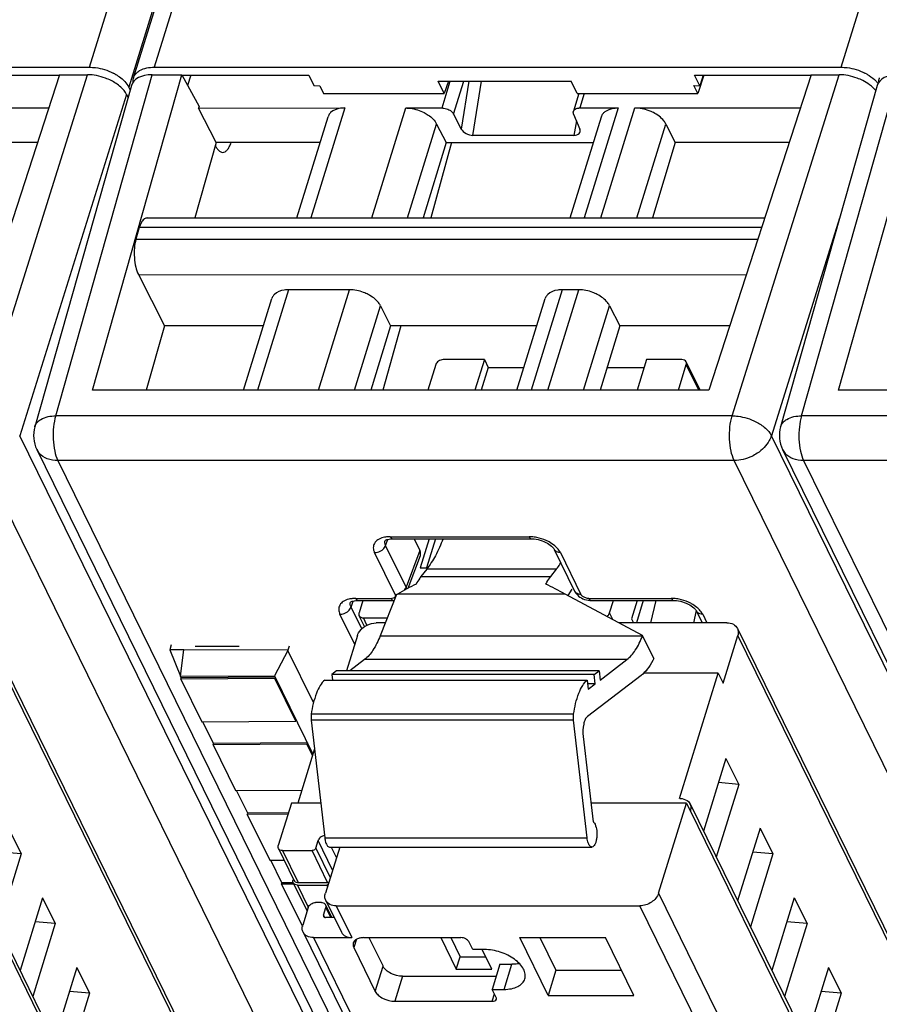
# Model space of a CAD drawing. Header units: millimetres. Extents: x 0 to 420, y 0 to 297.
# Tile 21 of 124: x 131 to 144, y 51 to 67. Entities that reach past the tile are written whole.
import ezdxf

# ---------------------------------------------------------------- set-up
doc = ezdxf.new("R2010")
doc.units = ezdxf.units.MM
doc.header["$LTSCALE"] = 23.1
doc.layers.get('0').update_dxf_attribs({"linetype": 'CONTINUOUS'})

msp = doc.modelspace()

# ---------------------------------------------------------------- linework, layer by layer
at = {"color": 9, "linetype": 'CONTINUOUS'}
for p, q in [((131.77222, 65.81798), (141.00915, 95.7087)), ((143.51574, 65.81798), (152.77478, 95.78024)), ((140.7654, 92.62531), (132.38527, 65.50718)), ((140.99978, 92.39979), (132.78538, 65.81798)), ((130.0688, 60.37297), (131.74012, 65.70048)), ((131.24483, 60.37297), (132.75326, 65.70048)), ((141.81233, 60.37297), (143.48364, 65.70048)), ((142.89625, 60.37297), (144.40469, 65.70048)), ((137.28033, 65.18131), (137.4094, 65.59898)), ((137.46134, 65.08736), (137.61944, 65.59898)), ((137.69965, 65.59898), (137.5804, 64.85234)), ((137.76378, 64.75404), (137.89873, 65.59898)), ((132.35315, 65.38968), (130.68188, 60.06231)), ((139.50051, 65.40591), (139.4311, 65.18131)), ((135.7614, 65.18131), (135.2305, 63.46331)), ((136.18225, 63.46331), (136.71315, 65.18131)), ((140.03282, 65.18131), (139.50192, 63.46331)), ((139.76287, 63.46331), (140.29377, 65.18128)), ((136.74236, 63.46331), (137.19585, 64.93079)), ((139.37879, 64.98226), (139.33819, 64.75404)), ((140.32299, 63.46331), (140.77647, 64.93079)), ((143.49084, 63.45851), (142.4254, 60.06231)), ((142.27158, 63.31196), (132.55056, 63.31196)), ((132.49838, 63.13106), (142.21292, 63.13106)), ((132.53821, 62.57795), (142.03336, 62.57732)), ((134.88391, 62.34175), (134.39891, 60.77229)), ((135.35066, 60.77229), (135.83566, 62.34175)), ((139.15533, 62.34175), (138.67033, 60.77229)), ((138.93128, 60.77229), (139.41629, 62.34175)), ((135.91077, 60.77229), (136.31836, 62.09123)), ((139.4914, 60.77229), (139.89898, 62.09123)), ((141.29179, 60.77229), (141.09572, 61.17183)), ((141.81233, 60.37297), (131.24483, 60.37297)), ((153.46375, 60.37297), (142.89625, 60.37297)), ((144.06776, 32.78475), (130.68188, 60.06231)), ((155.81128, 32.78475), (142.4254, 60.06231)), ((143.48723, 32.39635), (130.10134, 59.67393)), ((131.27737, 59.67393), (144.66326, 32.39635)), ((141.84487, 59.67393), (131.27737, 59.67393)), ((155.23076, 32.39635), (141.84487, 59.67393)), ((142.92879, 59.67393), (156.31468, 32.39635)), ((153.49629, 59.67393), (142.92879, 59.67393)), ((136.4719, 58.48368), (138.63921, 58.48368)), ((136.39876, 58.34858), (136.43399, 58.44276)), ((136.71915, 57.6957), (136.39876, 58.34858)), ((136.54603, 57.5823), (136.22565, 58.23518)), ((136.9343, 58.2709), (136.71915, 57.6957)), ((139.12935, 58.23518), (139.44974, 57.5823)), ((136.95111, 57.86184), (138.97744, 57.86184)), ((139.06675, 57.97651), (137.04041, 57.97651)), ((139.20497, 57.58887), (136.58526, 57.58887)), ((135.85841, 57.38509), (135.89364, 57.47926)), ((136.02535, 57.04489), (135.85841, 57.38509)), ((135.93155, 57.52018), (136.48447, 57.52018)), ((139.57227, 57.52018), (140.86204, 57.52018)), ((135.91592, 56.80172), (135.68529, 57.27169)), ((139.94922, 57.18897), (139.8975, 57.29437)), ((141.35218, 57.27169), (141.41762, 57.13833)), ((136.10661, 57.10248), (136.05089, 57.21603)), ((141.04673, 34.75102), (130.15674, 56.9425)), ((136.3132, 56.93382), (140.41192, 56.93382)), ((152.79026, 34.75102), (141.90026, 56.9425)), ((140.16857, 56.56475), (136.06985, 56.56475)), ((140.48319, 56.39417), (140.46943, 56.39417)), ((139.33541, 55.7119), (135.23669, 55.7119)), ((139.33417, 55.61684), (135.23545, 55.61684)), ((140.45882, 31.70123), (129.41631, 54.20351)), ((152.20235, 31.70123), (141.15983, 54.20351)), ((135.56971, 53.27575), (135.34365, 53.73642)), ((135.44829, 53.77946), (139.54701, 53.77946)), ((134.78865, 53.57975), (135.03268, 53.08247)), ((135.49321, 53.08247), (135.24918, 53.57975)), ((135.30734, 53.61892), (135.5334, 53.15825)), ((135.54744, 53.63648), (135.62951, 53.46925)), ((135.02058, 53.0433), (135.19048, 52.69708)), ((135.4914, 53.02233), (135.48111, 53.0433)), ((140.6619, 52.91393), (151.82643, 30.163)), ((135.54117, 52.53414), (135.46429, 52.6908)), ((135.62765, 52.71809), (135.87168, 52.22081)), ((151.53565, 29.96717), (140.37111, 52.71809)), ((135.42798, 52.5733), (135.44577, 52.53704)), ((135.27299, 52.22081), (145.94946, 30.46446)), ((135.94191, 52.19491), (135.90189, 52.0654)), ((136.23744, 51.38163), (136.35847, 51.7733)), ((138.24852, 51.41271), (138.36955, 51.80438)), ((136.665, 51.61789), (136.54396, 51.22623)), ((138.06371, 51.22623), (138.0993, 51.3414))]:
    msp.add_line(p, q, dxfattribs=at)
at = {"color": 7, "linetype": 'CONTINUOUS'}
for p, q in [((132.46019, 65.6548), (140.78339, 92.58867)), ((121.04186, 65.81798), (131.77222, 65.81798)), ((129.48233, 65.69366), (131.30259, 65.69366)), ((131.30259, 65.70048), (129.70451, 60.77229)), ((131.30259, 65.70048), (131.74012, 65.70048)), ((131.82013, 60.77191), (133.21379, 65.70048)), ((132.75326, 65.70048), (133.21379, 65.70048)), ((132.78538, 65.81798), (143.51574, 65.81798)), ((133.21379, 65.70048), (133.48351, 65.20329)), ((133.21379, 65.69366), (135.19729, 65.69366)), ((133.3582, 65.69366), (133.30445, 65.53336)), ((135.19729, 65.69366), (135.27752, 65.53035)), ((141.30601, 65.53012), (141.22585, 65.69366)), ((141.22585, 65.69366), (143.04612, 65.69366)), ((141.37143, 65.69366), (141.27495, 65.40591)), ((141.36084, 65.69366), (141.30601, 65.53012)), ((143.04612, 65.70048), (141.44803, 60.77229)), ((143.04612, 65.70048), (143.48364, 65.70048)), ((143.47155, 60.77191), (144.86522, 65.70048)), ((132.42695, 65.53358), (130.91732, 60.20181)), ((135.27759, 65.53057), (135.3695, 65.52989)), ((135.36956, 65.53012), (135.4306, 65.40591)), ((137.31439, 65.40591), (137.21965, 65.59898)), ((137.21965, 65.59898), (139.29642, 65.59898)), ((137.37912, 65.59898), (137.31439, 65.40591)), ((139.39117, 65.40591), (139.29642, 65.59898)), ((141.27495, 65.40591), (141.21398, 65.53035)), ((141.21406, 65.53057), (141.30594, 65.52989)), ((144.07837, 65.53358), (142.56874, 60.20181)), ((132.35315, 65.38968), (132.37411, 65.34696)), ((132.40696, 65.46297), (132.38527, 65.50718)), ((135.4306, 65.40591), (137.31439, 65.40591)), ((139.41808, 65.40591), (139.33288, 65.1302)), ((139.39117, 65.40591), (141.27495, 65.40591)), ((128.55025, 65.18131), (131.13427, 65.1814)), ((133.47722, 65.18121), (135.7614, 65.18131)), ((133.75164, 64.64058), (133.47722, 65.18121)), ((133.48351, 65.20329), (133.4773, 65.18121)), ((136.71315, 65.18131), (137.28033, 65.18131)), ((137.46134, 65.08736), (137.5804, 64.85234)), ((139.33596, 65.08736), (139.43172, 64.85234)), ((139.4311, 65.18131), (140.03281, 65.18131)), ((140.29378, 65.18131), (142.8778, 65.1814)), ((135.01069, 63.46331), (135.49947, 65.04502)), ((137.19585, 64.93079), (137.34286, 64.64058)), ((139.28211, 63.46331), (139.77089, 65.04502)), ((140.77647, 64.93079), (140.92348, 64.64058)), ((130.95889, 64.64058), (129.17996, 64.64058)), ((133.75164, 64.64058), (133.41874, 63.46331)), ((135.37449, 64.64058), (133.75164, 64.64058)), ((137.34286, 64.64058), (136.98595, 63.46331)), ((137.42962, 64.64058), (137.10252, 63.46331)), ((137.34286, 64.64058), (139.64591, 64.64058)), ((139.33819, 64.75404), (137.76378, 64.75404)), ((140.92348, 64.64058), (140.56658, 63.46331)), ((142.70242, 64.64058), (140.92348, 64.64058)), ((132.67241, 63.46331), (142.32066, 63.46331)), ((132.55056, 63.31196), (132.49838, 63.13106)), ((132.53821, 62.57795), (132.94288, 61.78048)), ((135.83566, 62.34175), (134.88391, 62.34175)), ((139.41629, 62.34175), (139.15533, 62.34175)), ((134.1791, 60.77229), (134.62198, 62.20546)), ((138.45052, 60.77229), (138.8934, 62.20546)), ((136.31836, 62.09123), (136.47577, 61.78048)), ((139.89898, 62.09123), (140.0564, 61.78048)), ((132.94288, 61.78048), (132.6578, 60.77229)), ((134.49065, 61.78048), (132.94288, 61.78048)), ((136.47577, 61.78048), (136.17012, 60.77229)), ((136.63494, 61.78048), (136.35481, 60.77229)), ((138.76207, 61.78048), (136.47577, 61.78048)), ((140.0564, 61.78048), (139.75075, 60.77229)), ((141.77497, 61.78049), (140.0564, 61.78048)), ((137.94227, 61.25017), (137.29753, 61.25017)), ((137.94227, 61.25017), (137.7946, 60.77229)), ((137.94227, 61.25017), (138.00328, 61.12584)), ((140.47519, 61.25017), (140.32751, 60.77229)), ((141.02783, 61.25017), (140.47519, 61.25017)), ((137.18122, 61.17183), (137.05775, 60.77229)), ((138.00328, 61.12584), (137.89402, 60.77229)), ((138.00328, 61.12584), (138.55977, 61.12584)), ((139.85793, 61.12584), (140.43677, 61.12584)), ((140.97226, 60.77229), (141.09572, 61.17183)), ((141.31108, 60.77229), (141.09339, 61.21589)), ((141.44803, 60.77229), (131.81978, 60.77229)), ((153.09945, 60.77229), (143.4712, 60.77229)), ((130.94954, 59.84532), (144.33543, 32.56774)), ((142.60096, 59.84532), (155.98685, 32.56774)), ((136.50821, 58.45117), (138.67552, 58.45117)), ((136.84584, 58.45117), (136.9343, 58.2709)), ((137.07732, 58.45117), (136.9377, 57.99936)), ((137.17674, 58.45117), (137.03712, 57.99936)), ((138.67552, 58.45117), (138.6758, 58.45118)), ((136.74989, 57.68072), (136.94136, 58.19259)), ((139.031, 58.2866), (139.35144, 57.63361)), ((136.9377, 57.99936), (137.05717, 57.99936)), ((137.04041, 57.97651), (136.95111, 57.86184)), ((138.97744, 57.86184), (139.06675, 57.97651)), ((136.56821, 57.57883), (136.3132, 56.93382)), ((136.56821, 57.57883), (136.58526, 57.58887)), ((140.41405, 56.93921), (139.20497, 57.58887)), ((139.30618, 57.66251), (139.24543, 57.56713)), ((135.96786, 57.48768), (136.5209, 57.48768)), ((136.04273, 57.48768), (135.98299, 57.29437)), ((139.60858, 57.48768), (139.6089, 57.48768)), ((139.60858, 57.48768), (140.89835, 57.48768)), ((139.8975, 57.29437), (139.95723, 57.48768)), ((140.33009, 57.48768), (140.24126, 57.20024)), ((140.42372, 57.48768), (140.31577, 57.13833)), ((140.54119, 57.13833), (140.6259, 57.48768)), ((140.89835, 57.48768), (140.89863, 57.48768)), ((136.06885, 57.08009), (135.98532, 57.25031)), ((141.24895, 57.33175), (141.21045, 57.13833)), ((141.25383, 57.32311), (141.3445, 57.13833)), ((136.05089, 57.21603), (136.42478, 57.21603)), ((136.39406, 57.13833), (136.2502, 57.13833)), ((141.73052, 57.13833), (140.04347, 57.13833)), ((140.24126, 57.20024), (140.27164, 57.13833)), ((130.1509, 57.05264), (141.0409, 34.86116)), ((135.95942, 56.9425), (135.78808, 56.38804)), ((140.41192, 56.93382), (140.41405, 56.93921)), ((140.58882, 56.58306), (140.41405, 56.93921)), ((141.6703, 56.19834), (141.90026, 56.9425)), ((141.89443, 57.05264), (152.78443, 34.86116)), ((133.04949, 56.79402), (133.02593, 56.71788)), ((133.42108, 56.77345), (134.11188, 56.77345)), ((134.89244, 56.77563), (134.87193, 56.70926)), ((133.24749, 56.71874), (133.02563, 56.71788)), ((133.02563, 56.71788), (133.19465, 56.30314)), ((133.19465, 56.30314), (133.24749, 56.71874)), ((134.87515, 56.71247), (133.24749, 56.71874)), ((134.87267, 56.70776), (134.66294, 56.30905)), ((135.27253, 55.89292), (134.87267, 56.70776)), ((136.06985, 56.56475), (135.83852, 56.38804)), ((139.74903, 56.24426), (140.16857, 56.56475)), ((140.58882, 56.58306), (140.57109, 56.54928)), ((133.19465, 56.30314), (134.66294, 56.30905)), ((133.20682, 56.27833), (133.19502, 56.30239)), ((134.66294, 56.30905), (135.2621, 55.08814)), ((135.63365, 56.38804), (135.559, 56.33101)), ((135.559, 56.33101), (135.56891, 56.24548)), ((139.65772, 56.33101), (135.559, 56.33101)), ((139.73237, 56.38804), (135.63365, 56.38804)), ((140.38964, 56.31629), (139.55083, 55.67554)), ((139.65772, 56.33101), (139.73237, 56.38804)), ((139.67438, 56.18724), (139.65772, 56.33101)), ((139.73237, 56.38804), (139.74903, 56.24426)), ((141.59404, 56.35374), (140.4325, 56.35374)), ((140.98887, 54.39542), (141.59404, 56.35374)), ((141.59404, 56.35374), (141.6703, 56.19834)), ((133.20071, 56.25874), (133.20676, 56.27832)), ((134.66671, 56.26959), (133.20071, 56.25874)), ((133.20071, 56.25874), (133.52863, 55.59051)), ((134.67274, 56.28918), (133.20678, 56.27832)), ((134.67276, 56.28918), (134.66671, 56.26959)), ((134.99463, 55.60136), (134.66671, 56.26959)), ((135.44703, 56.24548), (139.54575, 56.24548)), ((139.54575, 56.24548), (139.5624, 56.1017)), ((139.67438, 56.18724), (139.55249, 56.18724)), ((139.5624, 56.1017), (139.67438, 56.18724)), ((133.52863, 55.59051), (134.99463, 55.60136)), ((133.71014, 55.25268), (133.5443, 55.59062)), ((134.99463, 55.60136), (135.00068, 55.62095)), ((135.23545, 55.61684), (135.44829, 53.77946)), ((139.54701, 53.77946), (139.33417, 55.61684)), ((133.70403, 55.23308), (133.71008, 55.25267)), ((135.17003, 55.24394), (133.70403, 55.23308)), ((133.70403, 55.23308), (134.05482, 54.51823)), ((135.17606, 55.26352), (133.7101, 55.25267)), ((135.17608, 55.26352), (135.17003, 55.24394)), ((135.25606, 55.06861), (135.17003, 55.24394)), ((139.48527, 55.36463), (139.63976, 54.03101)), ((135.28726, 55.16957), (135.02593, 54.32391)), ((141.7162, 55.01968), (141.36472, 53.88228)), ((141.7162, 55.01968), (141.91448, 54.61564)), ((141.91448, 54.61564), (141.563, 53.47823)), ((141.91448, 54.61564), (141.5999, 54.64334)), ((134.05482, 54.51823), (135.08835, 54.52588)), ((134.24396, 54.16486), (134.0705, 54.51835)), ((129.41059, 54.31144), (140.45311, 31.80916)), ((134.92651, 54.32391), (134.72075, 53.65809)), ((135.38522, 54.32391), (134.92651, 54.32391)), ((141.09762, 54.32391), (139.60583, 54.32391)), ((140.6619, 52.91393), (141.09762, 54.32391)), ((140.99175, 54.39542), (140.98887, 54.39542)), ((141.09762, 54.32391), (141.15862, 54.19959)), ((141.15412, 54.31144), (152.19663, 31.80916)), ((134.23785, 54.14527), (134.2439, 54.16485)), ((134.87275, 54.14997), (134.23785, 54.14527)), ((134.23785, 54.14527), (134.58865, 53.43041)), ((134.8788, 54.16955), (134.24392, 54.16485)), ((141.15862, 54.19959), (141.15983, 54.20351)), ((130.5065, 53.93187), (130.70478, 53.52782)), ((142.25003, 53.93187), (141.89854, 52.79446)), ((142.25003, 53.93187), (142.4483, 53.52782)), ((135.30734, 53.61892), (135.34365, 53.73642)), ((130.70478, 53.52782), (130.35329, 52.39042)), ((130.70478, 53.52782), (130.3902, 53.55552)), ((134.72308, 53.61403), (134.96712, 53.11674)), ((134.78865, 53.57975), (135.24918, 53.57975)), ((135.68119, 53.63648), (135.4579, 52.91393)), ((135.52294, 53.63648), (139.62166, 53.63648)), ((142.4483, 53.52782), (142.09682, 52.39042)), ((142.4483, 53.52782), (142.13373, 53.55552)), ((134.58865, 53.43041), (134.81238, 53.43207)), ((134.77779, 53.07704), (134.60432, 53.43053)), ((134.77167, 53.05745), (134.77772, 53.07703)), ((134.95504, 53.07834), (134.77774, 53.07703)), ((134.95733, 53.13668), (134.95268, 53.12163)), ((134.95501, 53.07758), (135.17129, 52.63684)), ((135.03268, 53.08247), (135.49321, 53.08247)), ((134.96419, 53.05887), (134.77167, 53.05745)), ((134.77167, 53.05745), (135.09783, 52.39281)), ((135.02058, 53.0433), (135.48111, 53.0433)), ((131.04032, 52.84405), (130.68884, 51.70665)), ((131.04032, 52.84405), (131.2386, 52.44)), ((135.39639, 52.76914), (135.30428, 52.76914)), ((135.46373, 52.80379), (135.70777, 52.3065)), ((142.78385, 52.84405), (142.43237, 51.70665)), ((142.78385, 52.84405), (142.98213, 52.44)), ((135.18797, 52.6908), (135.10324, 52.41664)), ((135.42798, 52.5733), (135.46429, 52.6908)), ((135.46195, 52.73486), (135.56045, 52.53414)), ((135.62765, 52.71809), (140.37111, 52.71809)), ((131.2386, 52.44), (130.92402, 52.4677)), ((135.59606, 52.53414), (135.46193, 52.53414)), ((142.98213, 52.44), (142.66755, 52.4677)), ((131.2386, 52.44), (130.88712, 51.3026)), ((135.10908, 52.3065), (145.78554, 30.55015)), ((142.98213, 52.44), (142.63064, 51.3026)), ((135.27299, 52.22081), (135.87168, 52.22081)), ((136.0559, 52.22081), (137.57565, 52.22081)), ((136.13886, 52.22081), (136.35847, 51.7733)), ((137.2604, 52.22081), (137.50288, 51.72668)), ((137.41701, 52.22081), (137.5634, 51.92251)), ((137.75926, 52.03432), (137.69826, 52.15865)), ((138.93902, 51.31947), (138.49671, 52.22081)), ((138.49671, 52.22081), (139.83225, 52.22081)), ((138.80994, 52.22081), (139.06005, 51.71114)), ((140.27456, 51.31947), (139.83225, 52.22081)), ((135.90189, 52.0654), (136.23744, 51.38163)), ((137.94348, 52.03432), (137.75926, 52.03432)), ((138.05552, 51.72668), (137.90455, 52.03432)), ((137.50288, 51.72668), (137.5634, 51.92251)), ((137.5634, 51.92251), (137.95942, 51.92251)), ((131.57415, 51.75623), (131.22266, 50.61883)), ((131.57415, 51.75623), (131.77242, 51.35218)), ((137.50288, 51.72668), (138.05552, 51.72668)), ((138.18534, 51.80438), (138.06431, 51.41271)), ((138.18534, 51.80438), (138.36955, 51.80438)), ((139.06005, 51.71114), (138.93902, 51.31947)), ((139.06005, 51.71114), (140.08236, 51.71114)), ((143.31767, 51.75623), (142.96619, 50.61883)), ((143.31767, 51.75623), (143.51595, 51.35218)), ((136.665, 51.61789), (138.12771, 51.61789)), ((131.77242, 51.35218), (131.45785, 51.37988)), ((138.12532, 51.28839), (138.06431, 51.41271)), ((138.06431, 51.41271), (138.24852, 51.41271)), ((143.51595, 51.35218), (143.20137, 51.37988)), ((131.77242, 51.35218), (131.42094, 50.21478)), ((136.54396, 51.22623), (138.06371, 51.22623)), ((138.93902, 51.31947), (140.27456, 51.31947)), ((143.51595, 51.35218), (143.16447, 50.21478))]:
    msp.add_line(p, q, dxfattribs=at)
for points in [[(136.39049, 58.42363), (136.39003, 58.4229), (136.39051, 58.4234), (136.39252, 58.42514), (136.39749, 58.42853), (136.40639, 58.43323), (136.41903, 58.43831), (136.43498, 58.44305), (136.45403, 58.447), (136.47598, 58.44979), (136.50039, 58.45112), (136.50839, 58.4512)], [(138.6758, 58.45112), (138.69113, 58.45086), (138.71993, 58.44888), (138.75002, 58.44485), (138.7808, 58.43877), (138.81174, 58.43073), (138.84234, 58.42085), (138.87203, 58.40932), (138.90041, 58.39632), (138.92693, 58.38212), (138.95087, 58.36719), (138.97201, 58.35191), (138.99017, 58.3367), (139.00495, 58.32227), (139.01632, 58.30919), (139.02469, 58.29767), (139.03035, 58.28808), (139.03132, 58.28615)], [(139.35153, 57.63365), (139.36403, 57.61157), (139.3783, 57.59203), (139.39498, 57.5736), (139.41376, 57.5566), (139.4347, 57.54098), (139.45771, 57.52691), (139.48215, 57.51484), (139.50805, 57.50477), (139.53529, 57.49679), (139.56293, 57.49127), (139.59067, 57.48827), (139.6089, 57.48771)], [(135.85014, 57.46014), (135.84968, 57.45941), (135.85016, 57.45991), (135.85217, 57.46164), (135.85714, 57.46503), (135.86604, 57.46974), (135.87868, 57.47482), (135.89463, 57.47956), (135.91367, 57.4835), (135.93563, 57.48629), (135.96003, 57.48762), (135.96804, 57.48771)], [(140.89863, 57.48763), (140.91396, 57.48736), (140.94276, 57.48538), (140.97285, 57.48135), (141.00363, 57.47527), (141.03457, 57.46723), (141.06517, 57.45735), (141.09486, 57.44583), (141.12324, 57.43283), (141.14976, 57.41862), (141.1737, 57.40369), (141.19484, 57.38842), (141.213, 57.37321), (141.22778, 57.35877), (141.23915, 57.34569), (141.24752, 57.33417), (141.25318, 57.32459), (141.25415, 57.32266)]]:
    msp.add_lwpolyline(points, dxfattribs=at)
for centre, radius, start, end in [((131.78857, 65.02864), 0.7829, 61.076051, 63.120136), ((132.64241, 65.58991), 0.19448, 135.19863, 143.093554), ((143.5321, 65.02864), 0.7829, 61.076051, 63.120136), ((132.6171, 65.60629), 0.16423, 162.821407, 168.657569), ((144.26852, 65.60629), 0.16423, 162.821407, 168.657569), ((139.43103, 64.99473), 0.18658, 89.978287, 93.587989), ((131.3984, 60.06559), 0.5, 164.19185, 206.227988), ((143.04982, 60.06559), 0.5, 164.19185, 206.227988), ((141.29222, 57.79178), 1.61488, 239.562973, 239.935047), ((141.04008, 54.25548), 0.12703, 26.13953, 28.651716), ((141.03933, 54.25513), 0.12786, 20.378799, 26.132367), ((135.0326, 53.18416), 0.1017, 263.10788, 270.044676), ((135.41492, 52.71176), 0.05239, 26.152647, 30.827112)]:
    msp.add_arc(centre, radius, start, end, dxfattribs=at)
at = {"color": 9, "linetype": 'CONTINUOUS'}
for centre, radius, start, end in [((131.18856, 59.96316), 0.26648, 206.326593, 221.600461), ((142.83998, 59.96316), 0.26648, 206.326593, 221.600461), ((138.63216, 57.8191), 0.66461, 86.151947, 89.392378), ((138.63277, 57.82295), 0.66074, 78.791148, 86.18208), ((139.10168, 58.32088), 0.07847, 205.951376, 222.212062), ((139.42208, 57.668), 0.07847, 205.958643, 222.207442), ((136.48479, 57.64462), 0.12444, 269.849672, 275.434298), ((140.85499, 56.8556), 0.66461, 86.151947, 89.392378), ((140.8556, 56.85945), 0.66074, 78.791148, 86.18208), ((141.32452, 57.35739), 0.07847, 205.951376, 222.212062)]:
    msp.add_arc(centre, radius, start, end, dxfattribs=at)
at = {"color": 7, "linetype": 'CONTINUOUS'}
for centre, major_axis, ratio, start_param, end_param in [((132.90586, 65.38967), (0.4778, -0.14765), 0.57243192, 2.06579301, 3.15519034), ((144.55728, 65.38967), (0.4778, -0.14765), 0.57243192, 2.06579301, 3.15519034), ((137.7169, 64.85577), (0.14224, -0.0533), 0.60915864, 3.72682523, 5.26390485), ((139.29208, 64.85577), (0.14202, -0.05283), 0.61216235, 5.25838437, 6.79546398), ((136.7038, 58.27109), (0.23908, -0.07403), 0.5719578, -0.03302402, 0.49498233), ((136.82678, 56.52021), (1.69777, 1.25233), 0.48630113, 1.20003547, 1.36069126), ((139.9065, 56.52021), (2.05778, -1.43295), 0.21550779, 2.06363561, 2.22429141)]:
    msp.add_ellipse(centre, major_axis=major_axis, ratio=ratio, start_param=start_param, end_param=end_param, dxfattribs=at)
for points, knots in [([(132.11042, 65.60946), (132.08165, 65.62404), (131.96441, 65.67482), (131.83559, 65.70048), (131.74012, 65.70048)], [0, 0, 0, 0, 0.25255872, 1, 1, 1, 1]), ([(131.77222, 65.81798), (131.8032, 65.81798), (131.93082, 65.80928), (132.05622, 65.77071), (132.14253, 65.72695)], [0, 0, 0, 0, 0.24251396, 1, 1, 1, 1]), ([(132.16721, 65.71388), (132.19206, 65.70015), (132.27721, 65.64681), (132.35332, 65.57228), (132.38527, 65.50718)], [0, 0, 0, 0, 0.28128944, 1, 1, 1, 1]), ([(132.50441, 65.72695), (132.51939, 65.74206), (132.601, 65.80199), (132.7067, 65.81798), (132.78538, 65.81798)], [0, 0, 0, 0, 0.21286217, 1, 1, 1, 1]), ([(143.85395, 65.60946), (143.82517, 65.62404), (143.70794, 65.67482), (143.57911, 65.70048), (143.48365, 65.70048)], [0, 0, 0, 0, 0.25255872, 1, 1, 1, 1]), ([(143.51574, 65.81798), (143.54672, 65.81798), (143.67435, 65.80928), (143.79975, 65.77071), (143.88606, 65.72695)], [0, 0, 0, 0, 0.24251396, 1, 1, 1, 1]), ([(143.91074, 65.71388), (143.92497, 65.70602), (143.97789, 65.67455), (144.027, 65.63618), (144.05864, 65.60372)], [0, 0, 0, 0, 0.26384064, 1, 1, 1, 1]), ([(132.35314, 65.38969), (132.33093, 65.43495), (132.2575, 65.52159), (132.16398, 65.5823), (132.11042, 65.60946)], [0, 0, 0, 0, 0.45635498, 1, 1, 1, 1]), ([(143.98899, 65.5211), (143.97914, 65.52944), (143.93686, 65.56284), (143.89048, 65.59093), (143.85395, 65.60946)], [0, 0, 0, 0, 0.23954598, 1, 1, 1, 1]), ([(144.05866, 65.44956), (144.05376, 65.45583), (144.03247, 65.48149), (144.00835, 65.50473), (143.98899, 65.5211)], [0, 0, 0, 0, 0.23896581, 1, 1, 1, 1]), ([(135.53877, 65.10846), (135.53416, 65.10391), (135.51734, 65.08539), (135.50493, 65.06274), (135.49945, 65.04503)], [0, 0, 0, 0, 0.25863007, 1, 1, 1, 1]), ([(135.7614, 65.18131), (135.73864, 65.18131), (135.66036, 65.17638), (135.57882, 65.14801), (135.53877, 65.10846)], [0, 0, 0, 0, 0.28787715, 1, 1, 1, 1]), ([(136.71315, 65.18131), (136.73736, 65.18131), (136.83721, 65.17438), (136.93516, 65.14334), (137.00238, 65.10845)], [0, 0, 0, 0, 0.24222324, 1, 1, 1, 1]), ([(137.00238, 65.10845), (137.02416, 65.09715), (137.09969, 65.05215), (137.16706, 64.98762), (137.19585, 64.93078)], [0, 0, 0, 0, 0.27803991, 1, 1, 1, 1]), ([(137.28033, 65.18131), (137.28941, 65.18131), (137.32685, 65.1787), (137.36358, 65.16707), (137.38879, 65.15399)], [0, 0, 0, 0, 0.2422285, 1, 1, 1, 1]), ([(137.38879, 65.15399), (137.39696, 65.14975), (137.42528, 65.13288), (137.45054, 65.10868), (137.46134, 65.08736)], [0, 0, 0, 0, 0.27805098, 1, 1, 1, 1]), ([(139.33596, 65.08736), (139.33449, 65.09098), (139.32991, 65.10469), (139.32975, 65.12011), (139.33287, 65.13021)], [0, 0, 0, 0, 0.26957933, 1, 1, 1, 1]), ([(139.34761, 65.15399), (139.35165, 65.15798), (139.37246, 65.17376), (139.3992, 65.17967), (139.41935, 65.18095)], [0, 0, 0, 0, 0.2195066, 1, 1, 1, 1]), ([(139.77089, 65.04502), (139.77637, 65.06274), (139.78876, 65.08539), (139.80558, 65.10391), (139.81018, 65.10846)], [0, 0, 0, 0, 0.74137057, 1, 1, 1, 1]), ([(139.81018, 65.10846), (139.82239, 65.12051), (139.8871, 65.16786), (139.97071, 65.18131), (140.03281, 65.18131)], [0, 0, 0, 0, 0.21642909, 1, 1, 1, 1]), ([(140.583, 65.10846), (140.56052, 65.12013), (140.46917, 65.16069), (140.36837, 65.18131), (140.29378, 65.18131)], [0, 0, 0, 0, 0.2535019, 1, 1, 1, 1]), ([(140.77647, 64.93079), (140.76764, 64.94823), (140.71869, 65.02248), (140.64409, 65.07675), (140.583, 65.10846)], [0, 0, 0, 0, 0.22123285, 1, 1, 1, 1]), ([(133.85389, 64.48833), (133.86654, 64.48834), (133.89457, 64.49689), (133.92963, 64.52953), (133.96039, 64.57863), (133.97633, 64.61807), (133.98379, 64.64007)], [0, 0, 0, 0, 0.18011767, 0.3968262, 0.66922156, 1, 1, 1, 1]), ([(133.73882, 64.59526), (133.74139, 64.58986), (133.75133, 64.5701), (133.76303, 64.55116), (133.77288, 64.53837)], [0, 0, 0, 0, 0.27039104, 1, 1, 1, 1]), ([(133.77288, 64.53837), (133.78395, 64.52401), (133.80684, 64.49983), (133.83944, 64.48832), (133.85389, 64.48833)], [0, 0, 0, 0, 0.55652313, 1, 1, 1, 1]), ([(132.62463, 63.44501), (132.60726, 63.43122), (132.57651, 63.3882), (132.55863, 63.33993), (132.55056, 63.31196)], [0, 0, 0, 0, 0.43241416, 1, 1, 1, 1]), ([(132.65121, 63.45983), (132.64411, 63.45748), (132.63493, 63.45272), (132.62674, 63.44669), (132.62463, 63.44501)], [0, 0, 0, 0, 0.73520265, 1, 1, 1, 1]), ([(132.49838, 63.13106), (132.48566, 63.08698), (132.47015, 62.99101), (132.4698, 62.89413), (132.47344, 62.84361)], [0, 0, 0, 0, 0.47528245, 1, 1, 1, 1]), ([(132.47344, 62.84361), (132.47698, 62.7944), (132.49028, 62.7035), (132.51907, 62.61558), (132.53821, 62.57795)], [0, 0, 0, 0, 0.5388699, 1, 1, 1, 1]), ([(134.88391, 62.34175), (134.86115, 62.34175), (134.78287, 62.33682), (134.70133, 62.30845), (134.66128, 62.2689)], [0, 0, 0, 0, 0.28787715, 1, 1, 1, 1]), ([(136.12489, 62.2689), (136.1024, 62.28057), (136.01106, 62.32113), (135.91025, 62.34175), (135.83566, 62.34175)], [0, 0, 0, 0, 0.2535019, 1, 1, 1, 1]), ([(139.15533, 62.34175), (139.13257, 62.34175), (139.05429, 62.33682), (138.97275, 62.30845), (138.9327, 62.2689)], [0, 0, 0, 0, 0.28787715, 1, 1, 1, 1]), ([(139.70551, 62.2689), (139.68303, 62.28057), (139.59168, 62.32113), (139.49088, 62.34175), (139.41629, 62.34175)], [0, 0, 0, 0, 0.2535019, 1, 1, 1, 1]), ([(134.66128, 62.2689), (134.65667, 62.26435), (134.63985, 62.24583), (134.62744, 62.22318), (134.62196, 62.20547)], [0, 0, 0, 0, 0.25863007, 1, 1, 1, 1]), ([(136.31836, 62.09123), (136.30952, 62.10867), (136.26057, 62.18292), (136.18597, 62.23719), (136.12489, 62.2689)], [0, 0, 0, 0, 0.22123285, 1, 1, 1, 1]), ([(138.9327, 62.2689), (138.92809, 62.26435), (138.91127, 62.24583), (138.89886, 62.22318), (138.89338, 62.20547)], [0, 0, 0, 0, 0.25863007, 1, 1, 1, 1]), ([(139.89898, 62.09123), (139.89015, 62.10867), (139.8412, 62.18292), (139.7666, 62.23719), (139.70551, 62.2689)], [0, 0, 0, 0, 0.22123285, 1, 1, 1, 1]), ([(137.29753, 61.25017), (137.27227, 61.25017), (137.22324, 61.23408), (137.18818, 61.19438), (137.18122, 61.17183)], [0, 0, 0, 0, 0.51698181, 1, 1, 1, 1]), ([(141.09339, 61.21589), (141.08815, 61.22656), (141.06796, 61.24552), (141.04159, 61.25017), (141.02783, 61.25017)], [0, 0, 0, 0, 0.46351131, 1, 1, 1, 1]), ([(141.09572, 61.17183), (141.0969, 61.17562), (141.10022, 61.19014), (141.09821, 61.20607), (141.09339, 61.21589)], [0, 0, 0, 0, 0.26614116, 1, 1, 1, 1]), ([(137.29572, 58.45075), (137.26087, 58.36062), (137.18746, 58.19582), (137.09163, 58.04228), (137.04041, 57.97651)], [0, 0, 0, 0, 0.53685354, 1, 1, 1, 1]), ([(139.06675, 57.97651), (139.07265, 57.98408), (139.09662, 58.01567), (139.11909, 58.04839), (139.13535, 58.07366)], [0, 0, 0, 0, 0.24218729, 1, 1, 1, 1]), ([(136.95111, 57.86184), (136.94429, 57.85308), (136.91626, 57.81527), (136.8916, 57.77501), (136.8743, 57.74349)], [0, 0, 0, 0, 0.23581698, 1, 1, 1, 1]), ([(138.90063, 57.74349), (138.90662, 57.7544), (138.92995, 57.79526), (138.95617, 57.83453), (138.97744, 57.86184)], [0, 0, 0, 0, 0.26440392, 1, 1, 1, 1]), ([(135.98299, 57.29437), (135.98182, 57.29058), (135.9785, 57.27606), (135.9805, 57.26013), (135.98532, 57.25031)], [0, 0, 0, 0, 0.26614116, 1, 1, 1, 1]), ([(135.98532, 57.25031), (135.99056, 57.23964), (136.01075, 57.22068), (136.03712, 57.21603), (136.05089, 57.21603)], [0, 0, 0, 0, 0.46351131, 1, 1, 1, 1]), ([(139.8546, 57.23979), (139.85976, 57.24335), (139.87801, 57.25786), (139.89245, 57.27804), (139.8975, 57.29437)], [0, 0, 0, 0, 0.26859655, 1, 1, 1, 1]), ([(135.95942, 56.9425), (135.96348, 56.95563), (135.9871, 57.01034), (136.03101, 57.05474), (136.06867, 57.0803)], [0, 0, 0, 0, 0.23184701, 1, 1, 1, 1]), ([(136.06867, 57.0803), (136.08224, 57.08951), (136.13768, 57.12158), (136.20257, 57.13833), (136.2502, 57.13833)], [0, 0, 0, 0, 0.25610713, 1, 1, 1, 1]), ([(141.73052, 57.13833), (141.76492, 57.13833), (141.83085, 57.12672), (141.88133, 57.07933), (141.89443, 57.05263)], [0, 0, 0, 0, 0.53640252, 1, 1, 1, 1]), ([(136.3132, 56.93382), (136.28258, 56.85637), (136.21821, 56.72179), (136.12175, 56.6044), (136.06985, 56.56475)], [0, 0, 0, 0, 0.5604471, 1, 1, 1, 1]), ([(140.16857, 56.56475), (140.22048, 56.6044), (140.31693, 56.72179), (140.3813, 56.85637), (140.41192, 56.93382)], [0, 0, 0, 0, 0.4395529, 1, 1, 1, 1]), ([(141.89443, 57.05263), (141.90239, 57.03641), (141.91169, 56.9989), (141.90598, 56.96101), (141.90026, 56.9425)], [0, 0, 0, 0, 0.48263732, 1, 1, 1, 1]), ([(140.57109, 56.54928), (140.54598, 56.50145), (140.49407, 56.41666), (140.42538, 56.3436), (140.38964, 56.31629)], [0, 0, 0, 0, 0.54568064, 1, 1, 1, 1]), ([(135.44703, 56.24548), (135.42014, 56.22075), (135.37029, 56.15455), (135.28759, 55.97856), (135.25278, 55.82298), (135.23669, 55.7119)], [0, 0, 0, 0, 0.1883851, 0.42111019, 1, 1, 1, 1]), ([(139.33541, 55.7119), (139.3515, 55.82298), (139.38631, 55.97856), (139.46901, 56.15455), (139.51886, 56.22075), (139.54575, 56.24548)], [0, 0, 0, 0, 0.57888981, 0.8116149, 1, 1, 1, 1]), ([(135.23669, 55.7119), (135.23557, 55.70418), (135.23215, 55.67262), (135.23269, 55.64062), (135.23545, 55.61684)], [0, 0, 0, 0, 0.24571182, 1, 1, 1, 1]), ([(139.33417, 55.61684), (139.33142, 55.64062), (139.33087, 55.67262), (139.33429, 55.70418), (139.33541, 55.7119)], [0, 0, 0, 0, 0.75428819, 1, 1, 1, 1]), ([(139.55083, 55.67554), (139.53584, 55.66409), (139.511, 55.62395), (139.48068, 55.51981), (139.47797, 55.4277), (139.48527, 55.36463)], [0, 0, 0, 0, 0.17360166, 0.41563281, 1, 1, 1, 1]), ([(140.99348, 54.39542), (141.00689, 54.39551), (141.05543, 54.39198), (141.10423, 54.37122), (141.12922, 54.34615)], [0, 0, 0, 0, 0.27475204, 1, 1, 1, 1]), ([(141.15918, 54.29965), (141.1619, 54.29235), (141.17046, 54.26096), (141.1671, 54.22701), (141.15983, 54.20351)], [0, 0, 0, 0, 0.24049099, 1, 1, 1, 1]), ([(139.67008, 53.99315), (139.6854, 53.96192), (139.69695, 53.90652), (139.70069, 53.83131), (139.69678, 53.77236), (139.68572, 53.71852), (139.6687, 53.67022), (139.6411, 53.63648), (139.62166, 53.63649)], [0, 0, 0, 0, 0.27031636, 0.42849814, 0.58563937, 0.72925847, 0.84897904, 1, 1, 1, 1]), ([(139.63976, 54.03101), (139.64267, 54.02923), (139.65558, 54.0191), (139.6644, 54.00471), (139.67008, 53.99315)], [0, 0, 0, 0, 0.20946324, 1, 1, 1, 1]), ([(135.4105, 53.80418), (135.40356, 53.80121), (135.37828, 53.78792), (135.35677, 53.7661), (135.3478, 53.74706)], [0, 0, 0, 0, 0.26402802, 1, 1, 1, 1]), ([(135.44829, 53.77946), (135.4494, 53.76992), (135.45446, 53.73592), (135.46359, 53.7021), (135.47453, 53.67982)], [0, 0, 0, 0, 0.27893412, 1, 1, 1, 1]), ([(139.57325, 53.67982), (139.56995, 53.68655), (139.55682, 53.71846), (139.55011, 53.75269), (139.54701, 53.77946)], [0, 0, 0, 0, 0.21767694, 1, 1, 1, 1]), ([(134.72309, 53.61403), (134.71827, 53.62385), (134.71626, 53.63978), (134.71958, 53.6543), (134.72075, 53.65809)], [0, 0, 0, 0, 0.7338598, 1, 1, 1, 1]), ([(134.78865, 53.57975), (134.77488, 53.57975), (134.74851, 53.5844), (134.72833, 53.60336), (134.72309, 53.61403)], [0, 0, 0, 0, 0.53653651, 1, 1, 1, 1]), ([(135.30734, 53.61892), (135.30566, 53.61349), (135.29348, 53.59211), (135.2677, 53.57975), (135.24918, 53.57975)], [0, 0, 0, 0, 0.23470992, 1, 1, 1, 1]), ([(135.47453, 53.67982), (135.47768, 53.6734), (135.48808, 53.65454), (135.50793, 53.63649), (135.52294, 53.63649)], [0, 0, 0, 0, 0.32261421, 1, 1, 1, 1]), ([(139.62166, 53.63649), (139.61723, 53.63649), (139.59473, 53.64194), (139.58116, 53.66371), (139.57325, 53.67982)], [0, 0, 0, 0, 0.1980752, 1, 1, 1, 1]), ([(134.95502, 53.07758), (134.9502, 53.08739), (134.94819, 53.10332), (134.95151, 53.11784), (134.95268, 53.12163)], [0, 0, 0, 0, 0.7338598, 1, 1, 1, 1]), ([(135.02058, 53.0433), (135.00681, 53.0433), (134.98044, 53.04794), (134.96026, 53.06691), (134.95502, 53.07758)], [0, 0, 0, 0, 0.53653651, 1, 1, 1, 1]), ([(134.96712, 53.11675), (134.97161, 53.10761), (134.98746, 53.09097), (135.009, 53.08459), (135.0204, 53.0832)], [0, 0, 0, 0, 0.46993173, 1, 1, 1, 1]), ([(135.46373, 52.80379), (135.45577, 52.82001), (135.44647, 52.85753), (135.45218, 52.89542), (135.4579, 52.91393)], [0, 0, 0, 0, 0.48263732, 1, 1, 1, 1]), ([(140.6619, 52.91393), (140.64448, 52.85756), (140.55682, 52.75832), (140.43426, 52.71809), (140.37111, 52.71809)], [0, 0, 0, 0, 0.48302105, 1, 1, 1, 1]), ([(135.18797, 52.6908), (135.19494, 52.71335), (135.22999, 52.75305), (135.27902, 52.76914), (135.30428, 52.76914)], [0, 0, 0, 0, 0.48301924, 1, 1, 1, 1]), ([(135.39639, 52.76914), (135.40033, 52.76914), (135.41512, 52.76832), (135.42991, 52.76404), (135.43932, 52.75857)], [0, 0, 0, 0, 0.26597106, 1, 1, 1, 1]), ([(135.62765, 52.71809), (135.59324, 52.71809), (135.52731, 52.72971), (135.47684, 52.77709), (135.46373, 52.80379)], [0, 0, 0, 0, 0.53640252, 1, 1, 1, 1]), ([(135.46195, 52.73485), (135.46677, 52.72504), (135.46878, 52.70911), (135.46546, 52.69459), (135.46429, 52.6908)], [0, 0, 0, 0, 0.7338598, 1, 1, 1, 1]), ([(135.42914, 52.55128), (135.43176, 52.54593), (135.44187, 52.53647), (135.45505, 52.53414), (135.46193, 52.53414)], [0, 0, 0, 0, 0.46369268, 1, 1, 1, 1]), ([(135.10908, 52.3065), (135.10112, 52.32273), (135.09181, 52.36024), (135.09753, 52.39813), (135.10324, 52.41664)], [0, 0, 0, 0, 0.48263732, 1, 1, 1, 1]), ([(135.27299, 52.22081), (135.23858, 52.22081), (135.17266, 52.23242), (135.12218, 52.27981), (135.10908, 52.3065)], [0, 0, 0, 0, 0.53640252, 1, 1, 1, 1]), ([(135.70777, 52.3065), (135.72087, 52.27981), (135.77135, 52.23242), (135.83727, 52.22081), (135.87168, 52.22081)], [0, 0, 0, 0, 0.46359768, 1, 1, 1, 1]), ([(136.0559, 52.22081), (136.03633, 52.22081), (135.99947, 52.21769), (135.94993, 52.20214), (135.91219, 52.17626), (135.89715, 52.15166), (135.8933, 52.13922)], [0, 0, 0, 0, 0.30375974, 0.56999726, 0.79778841, 1, 1, 1, 1]), ([(137.69826, 52.15865), (137.68864, 52.17824), (137.64792, 52.20896), (137.60107, 52.22081), (137.57565, 52.22081)], [0, 0, 0, 0, 0.46198205, 1, 1, 1, 1]), ([(135.8933, 52.13922), (135.89155, 52.13356), (135.8867, 52.1087), (135.89343, 52.08265), (135.90189, 52.0654)], [0, 0, 0, 0, 0.23564532, 1, 1, 1, 1]), ([(138.57369, 51.5759), (138.58107, 51.59977), (138.58448, 51.6546), (138.5549, 51.73642), (138.49618, 51.81534), (138.38012, 51.91537), (138.19375, 52.00496), (138.02702, 52.03432), (137.94348, 52.03432)], [0, 0, 0, 0, 0.08651326, 0.18324425, 0.2955517, 0.42361951, 0.71069026, 1, 1, 1, 1]), ([(136.665, 51.61789), (136.60144, 51.61789), (136.50641, 51.64232), (136.40637, 51.7073), (136.36958, 51.75066), (136.35847, 51.7733)], [0, 0, 0, 0, 0.53501664, 0.78777233, 1, 1, 1, 1]), ([(138.48988, 51.81627), (138.48043, 51.81427), (138.44071, 51.8071), (138.40024, 51.80438), (138.36955, 51.80438)], [0, 0, 0, 0, 0.23947121, 1, 1, 1, 1]), ([(138.24852, 51.41271), (138.28765, 51.41271), (138.36138, 51.41894), (138.46044, 51.45005), (138.53593, 51.50179), (138.56601, 51.55101), (138.57369, 51.5759)], [0, 0, 0, 0, 0.30376172, 0.57000494, 0.79777765, 1, 1, 1, 1]), ([(136.23744, 51.38163), (136.24854, 51.359), (136.28534, 51.31564), (136.38538, 51.25066), (136.48041, 51.22623), (136.54396, 51.22623)], [0, 0, 0, 0, 0.21222789, 0.46498369, 1, 1, 1, 1]), ([(138.06371, 51.22623), (138.07831, 51.22623), (138.10439, 51.22921), (138.12554, 51.2485), (138.12875, 51.25887)], [0, 0, 0, 0, 0.57363204, 1, 1, 1, 1]), ([(138.12875, 51.25887), (138.12945, 51.26113), (138.13138, 51.27108), (138.1287, 51.2815), (138.12532, 51.28839)], [0, 0, 0, 0, 0.23585703, 1, 1, 1, 1])]:
    msp.add_open_spline(points, degree=3, knots=knots, dxfattribs=at)
for points in [[(132.46019, 65.6548), (132.46594, 65.67339), (132.47523, 65.69113), (132.4869, 65.7067)], [(132.45356, 65.58796), (132.45201, 65.60479), (132.45275, 65.62203), (132.45607, 65.6386)], [(144.05864, 65.60372), (144.07013, 65.59193), (144.08104, 65.57955), (144.09115, 65.56657)], [(144.10498, 65.58796), (144.10343, 65.60479), (144.10417, 65.62203), (144.10749, 65.6386)], [(139.33287, 65.13021), (139.33563, 65.13912), (139.34098, 65.14744), (139.34761, 65.15399)], [(132.67241, 63.4633), (132.66525, 63.4633), (132.65801, 63.46209), (132.65121, 63.45983)], [(141.12922, 54.34615), (141.13797, 54.33736), (141.14561, 54.32727), (141.15155, 54.31639)], [(135.3478, 53.74706), (135.34618, 53.74362), (135.34477, 53.74006), (135.34365, 53.73642)], [(135.44437, 53.81366), (135.43276, 53.81207), (135.42128, 53.8088), (135.4105, 53.80418)], [(135.49321, 53.08247), (135.49916, 53.08247), (135.50516, 53.08347), (135.51086, 53.08518)], [(135.49834, 53.04463), (135.49264, 53.04377), (135.48687, 53.0433), (135.48111, 53.0433)], [(135.43932, 52.75857), (135.44758, 52.75376), (135.45501, 52.74682), (135.45991, 52.73861)], [(135.42798, 52.5733), (135.42581, 52.56628), (135.42591, 52.55788), (135.42914, 52.55128)]]:
    msp.add_open_spline(points, degree=3, dxfattribs=at)
at = {"color": 9, "linetype": 'CONTINUOUS'}
for points, knots in [([(130.96276, 60.27809), (130.9778, 60.29338), (131.05959, 60.35421), (131.16561, 60.37179), (131.24483, 60.37297)], [0, 0, 0, 0, 0.21303422, 1, 1, 1, 1]), ([(131.24483, 60.37297), (131.22774, 60.31665), (131.20555, 60.19446), (131.20207, 60.0707), (131.20507, 60.00625)], [0, 0, 0, 0, 0.47706597, 1, 1, 1, 1]), ([(141.77257, 60.00625), (141.76957, 60.0707), (141.77305, 60.19446), (141.79523, 60.31665), (141.81233, 60.37297)], [0, 0, 0, 0, 0.52293403, 1, 1, 1, 1]), ([(141.81233, 60.37297), (141.84326, 60.37274), (141.97076, 60.36319), (142.09588, 60.32427), (142.18218, 60.28052)], [0, 0, 0, 0, 0.24222677, 1, 1, 1, 1]), ([(142.61418, 60.27809), (142.62922, 60.29338), (142.71101, 60.35421), (142.81703, 60.37179), (142.89625, 60.37297)], [0, 0, 0, 0, 0.21303422, 1, 1, 1, 1]), ([(142.89625, 60.37297), (142.87916, 60.31665), (142.85697, 60.19446), (142.85349, 60.0707), (142.85649, 60.00625)], [0, 0, 0, 0, 0.47706597, 1, 1, 1, 1]), ([(130.91734, 60.20192), (130.91933, 60.20891), (130.92935, 60.23697), (130.947, 60.26206), (130.96276, 60.27809)], [0, 0, 0, 0, 0.2441747, 1, 1, 1, 1]), ([(142.18218, 60.28052), (142.23572, 60.25337), (142.3291, 60.19301), (142.40292, 60.10708), (142.42536, 60.06217)], [0, 0, 0, 0, 0.54451922, 1, 1, 1, 1]), ([(142.56876, 60.20192), (142.57075, 60.20891), (142.58077, 60.23697), (142.59842, 60.26206), (142.61418, 60.27809)], [0, 0, 0, 0, 0.2441747, 1, 1, 1, 1]), ([(131.20507, 60.00625), (131.20795, 59.94432), (131.22141, 59.83087), (131.25451, 59.72052), (131.27737, 59.67393)], [0, 0, 0, 0, 0.54433983, 1, 1, 1, 1]), ([(141.84487, 59.67393), (141.822, 59.72052), (141.7889, 59.83087), (141.77545, 59.94432), (141.77257, 60.00625)], [0, 0, 0, 0, 0.45566017, 1, 1, 1, 1]), ([(142.4254, 60.06232), (142.41702, 60.03603), (142.36873, 59.92665), (142.28005, 59.8382), (142.20416, 59.78744)], [0, 0, 0, 0, 0.23209072, 1, 1, 1, 1]), ([(142.85649, 60.00625), (142.85937, 59.94432), (142.87283, 59.83087), (142.90593, 59.72052), (142.92879, 59.67393)], [0, 0, 0, 0, 0.54433983, 1, 1, 1, 1]), ([(131.27737, 59.67393), (131.2214, 59.67393), (131.11464, 59.68979), (131.02208, 59.74928), (130.98929, 59.78624)], [0, 0, 0, 0, 0.53113874, 1, 1, 1, 1]), ([(142.20416, 59.78744), (142.17721, 59.76941), (142.06723, 59.70669), (141.93902, 59.67393), (141.84487, 59.67393)], [0, 0, 0, 0, 0.25616581, 1, 1, 1, 1]), ([(142.92879, 59.67393), (142.87282, 59.67393), (142.76607, 59.68979), (142.67351, 59.74928), (142.64071, 59.78624)], [0, 0, 0, 0, 0.53113874, 1, 1, 1, 1]), ([(136.3621, 58.47103), (136.33246, 58.4637), (136.27909, 58.44309), (136.21877, 58.38605), (136.19879, 58.30867), (136.2145, 58.25901), (136.22565, 58.23518)], [0, 0, 0, 0, 0.28739147, 0.52859068, 0.75233562, 1, 1, 1, 1]), ([(136.4719, 58.48368), (136.46537, 58.4836), (136.43995, 58.48294), (136.41454, 58.48065), (136.39585, 58.47775)], [0, 0, 0, 0, 0.25665379, 1, 1, 1, 1]), ([(136.4719, 58.48368), (136.47426, 58.47887), (136.48212, 58.46474), (136.49696, 58.4513), (136.50821, 58.4512)], [0, 0, 0, 0, 0.32257033, 1, 1, 1, 1]), ([(138.6392, 58.48368), (138.64156, 58.47886), (138.64942, 58.46471), (138.66426, 58.45123), (138.67552, 58.45112)], [0, 0, 0, 0, 0.32261712, 1, 1, 1, 1]), ([(138.9528, 58.40165), (138.9381, 58.40969), (138.87708, 58.43993), (138.81153, 58.46107), (138.7612, 58.47108)], [0, 0, 0, 0, 0.24620947, 1, 1, 1, 1]), ([(136.33185, 58.26811), (136.33972, 58.27326), (136.36767, 58.29459), (136.39033, 58.32421), (136.39886, 58.34858)], [0, 0, 0, 0, 0.26701958, 1, 1, 1, 1]), ([(136.39886, 58.34858), (136.3925, 58.36087), (136.3836, 58.38645), (136.3869, 58.41369), (136.39129, 58.42538)], [0, 0, 0, 0, 0.52575328, 1, 1, 1, 1]), ([(139.06404, 58.32159), (139.05624, 58.32913), (139.02202, 58.35956), (138.98344, 58.38491), (138.9528, 58.40165)], [0, 0, 0, 0, 0.23693944, 1, 1, 1, 1]), ([(139.12935, 58.23518), (139.12549, 58.24268), (139.10751, 58.27413), (139.08401, 58.30231), (139.06404, 58.32159)], [0, 0, 0, 0, 0.23299528, 1, 1, 1, 1]), ([(136.22565, 58.23518), (136.23469, 58.23517), (136.27199, 58.23841), (136.30817, 58.25261), (136.33185, 58.26811)], [0, 0, 0, 0, 0.24210312, 1, 1, 1, 1]), ([(139.12935, 58.23518), (139.12076, 58.23518), (139.08988, 58.23763), (139.0587, 58.2515), (139.04357, 58.26816)], [0, 0, 0, 0, 0.27610853, 1, 1, 1, 1]), ([(136.6912, 57.64915), (136.69433, 57.65274), (136.70568, 57.6669), (136.71472, 57.68305), (136.71915, 57.6957)], [0, 0, 0, 0, 0.26191999, 1, 1, 1, 1]), ([(136.54052, 57.53827), (136.53806, 57.53581), (136.52534, 57.52594), (136.509, 57.52193), (136.49658, 57.52074)], [0, 0, 0, 0, 0.21801767, 1, 1, 1, 1]), ([(136.54603, 57.5823), (136.54731, 57.57969), (136.5513, 57.56988), (136.55158, 57.55829), (136.54889, 57.55107)], [0, 0, 0, 0, 0.27430099, 1, 1, 1, 1]), ([(139.44974, 57.5823), (139.44115, 57.5823), (139.41027, 57.58475), (139.37909, 57.59862), (139.36396, 57.61528)], [0, 0, 0, 0, 0.27610821, 1, 1, 1, 1]), ([(139.49804, 57.53848), (139.49253, 57.54129), (139.47371, 57.55229), (139.45663, 57.56815), (139.44974, 57.5823)], [0, 0, 0, 0, 0.28198965, 1, 1, 1, 1]), ([(139.57227, 57.52018), (139.56607, 57.52018), (139.54048, 57.52194), (139.51534, 57.52968), (139.49804, 57.53848)], [0, 0, 0, 0, 0.24217521, 1, 1, 1, 1]), ([(135.82174, 57.50754), (135.79211, 57.50021), (135.73874, 57.47959), (135.67842, 57.42255), (135.65844, 57.34518), (135.67415, 57.29552), (135.68529, 57.27169)], [0, 0, 0, 0, 0.28739147, 0.52859068, 0.75233562, 1, 1, 1, 1]), ([(135.7915, 57.30462), (135.79937, 57.30977), (135.82732, 57.3311), (135.84998, 57.36071), (135.85851, 57.38508)], [0, 0, 0, 0, 0.26701957, 1, 1, 1, 1]), ([(135.85851, 57.38508), (135.85215, 57.39738), (135.84324, 57.42295), (135.84655, 57.45019), (135.85093, 57.46188)], [0, 0, 0, 0, 0.52575328, 1, 1, 1, 1]), ([(135.93155, 57.52018), (135.92502, 57.52011), (135.89959, 57.51944), (135.87419, 57.51715), (135.8555, 57.51425)], [0, 0, 0, 0, 0.25665379, 1, 1, 1, 1]), ([(135.93155, 57.52018), (135.93391, 57.51537), (135.94177, 57.50125), (135.95661, 57.48781), (135.96786, 57.48771)], [0, 0, 0, 0, 0.32257033, 1, 1, 1, 1]), ([(136.48447, 57.52018), (136.48683, 57.51537), (136.49469, 57.50125), (136.50953, 57.48781), (136.52078, 57.48771)], [0, 0, 0, 0, 0.32257365, 1, 1, 1, 1]), ([(139.57227, 57.52018), (139.57463, 57.51537), (139.58249, 57.50125), (139.59733, 57.48781), (139.60858, 57.48771)], [0, 0, 0, 0, 0.32257034, 1, 1, 1, 1]), ([(140.86203, 57.52018), (140.86439, 57.51536), (140.87225, 57.50122), (140.88709, 57.48774), (140.89835, 57.48763)], [0, 0, 0, 0, 0.32261712, 1, 1, 1, 1]), ([(141.17563, 57.43816), (141.16093, 57.4462), (141.09991, 57.47644), (141.03436, 57.49758), (140.98403, 57.50758)], [0, 0, 0, 0, 0.24620947, 1, 1, 1, 1]), ([(141.28687, 57.3581), (141.27907, 57.36563), (141.24485, 57.39606), (141.20627, 57.42141), (141.17563, 57.43816)], [0, 0, 0, 0, 0.23693944, 1, 1, 1, 1]), ([(135.68529, 57.27168), (135.69434, 57.27168), (135.73164, 57.27491), (135.76781, 57.28911), (135.7915, 57.30462)], [0, 0, 0, 0, 0.24210312, 1, 1, 1, 1]), ([(141.35218, 57.27169), (141.34359, 57.27169), (141.31271, 57.27414), (141.28153, 57.288), (141.2664, 57.30466)], [0, 0, 0, 0, 0.27610853, 1, 1, 1, 1]), ([(141.35218, 57.27169), (141.34832, 57.27919), (141.33034, 57.31063), (141.30684, 57.33881), (141.28687, 57.3581)], [0, 0, 0, 0, 0.23299528, 1, 1, 1, 1])]:
    msp.add_open_spline(points, degree=3, knots=knots, dxfattribs=at)
for points in [[(136.39585, 58.47775), (136.38451, 58.47599), (136.37323, 58.47379), (136.3621, 58.47103)], [(136.72841, 57.66923), (136.72633, 57.67834), (136.72312, 57.68724), (136.71915, 57.6957)], [(136.54889, 57.55107), (136.54711, 57.5463), (136.54412, 57.54188), (136.54052, 57.53827)], [(136.54603, 57.5823), (136.55739, 57.5823), (136.56878, 57.58355), (136.57992, 57.58575)], [(135.8555, 57.51425), (135.84416, 57.5125), (135.83288, 57.51029), (135.82174, 57.50754)]]:
    msp.add_open_spline(points, degree=3, dxfattribs=at)

doc.saveas('drawing.dxf')
